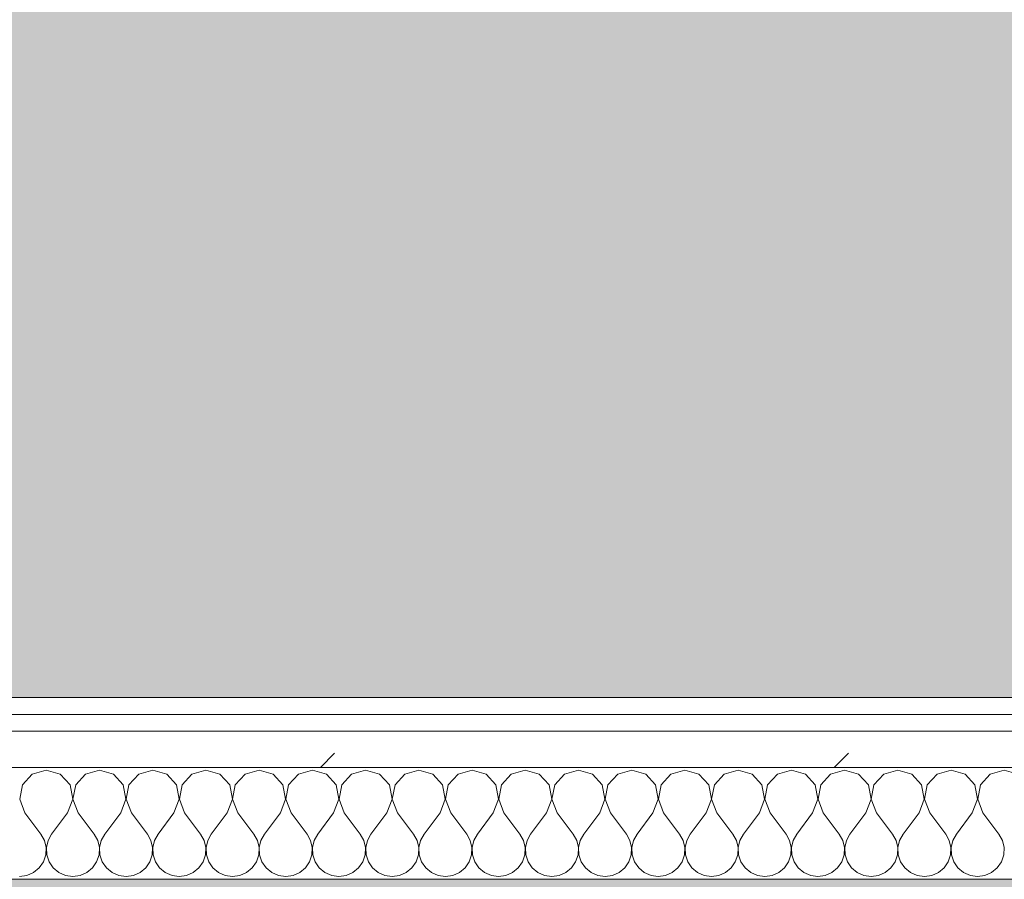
# Model space of a CAD drawing. Header units: millimetres. Extents: x -30280 to 19093, y -19284 to 4746.
# Tile 53 of 132: x -20933 to -20581, y -1194 to -886. Entities that reach past the tile are written whole.
import ezdxf

# ---------------------------------------------------------------- set-up
doc = ezdxf.new("R2010")
doc.units = ezdxf.units.MM
doc.header["$MEASUREMENT"] = 0
doc.linetypes.add('Wipeout_Contour', pattern=[1000, 0, -1000])
for name, color, linetype in [('12_FAÇ_Façana', 7, 'Continuous'), ('Nuevo_07_CR_Cel Ras pladur', 7, 'Continuous'), ('Nuevo_08_E_Envans secs', 7, 'Continuous')]:
    doc.layers.add(name, color=color, linetype=linetype)
for name, color, linetype, lineweight, true_color in [('12_FAÇ_Façana_Pluma_Nº__176', 7, 'Continuous', 15, 0x93a0c6), ('Nuevo_07_CR_Cel Ras pladur_Pluma_Nº__102', 7, 'Continuous', 5, 0xcccccc), ('Nuevo_08_E_Envans secs_Pluma_Nº__102', 7, 'Continuous', 5, 0xcccccc), ('Nuevo_08_E_Envans secs_Pluma_Nº__171', 171, 'Continuous', 13, 0xaaaaff), ('Nuevo_08_E_Envans secs_Pluma_Nº__177', 7, 'Continuous', 15, 0xf7e046)]:
    doc.layers.add(name, color=color, linetype=linetype, lineweight=lineweight, true_color=true_color)
doc.layers.add('Nuevo_08_E_Envans secs_Pluma_Nº__1', color=7, linetype='Continuous', lineweight=5)
pattern_1 = [(45, (0, 0), (-183.8478, 183.8478), [195, -65]), (45, (7e-14, 183.85), (-183.8478, 183.8478), [195, -65])]

# ---------------------------------------------------------------- blocks, each defined once
blk = doc.blocks.new('Muro_14_1', base_point=(-24166.43, -1193.98))
at = {"layer": '12_FAÇ_Façana_Pluma_Nº__176', "linetype": 'Continuous', "lineweight": 0, "true_color": 0x495063}
blk.add_hatch(color=251, dxfattribs=at).paths.add_polyline_path([(-21518.13, -1193.97), (-21518.13, -1203.98), (-20233.93, -1203.98), (-20233.93, -1193.98)])
blk = doc.blocks.new('*X737')
at = {"layer": 'Nuevo_08_E_Envans secs_Pluma_Nº__102', "color": 254, "linetype": 'Continuous', "lineweight": 5, "true_color": 0xcccccc}
for p, q in [((-20923.81, -1154.93), (-20928.82, -1156.35)), ((-20918.8, -1156.35), (-20923.81, -1154.93)), ((-20904.76, -1154.93), (-20909.77, -1156.35)), ((-20899.75, -1156.35), (-20904.76, -1154.93)), ((-20885.71, -1154.93), (-20890.72, -1156.35)), ((-20880.71, -1156.35), (-20885.71, -1154.93)), ((-20866.67, -1154.93), (-20871.67, -1156.35)), ((-20861.66, -1156.35), (-20866.67, -1154.93)), ((-20847.62, -1154.93), (-20852.63, -1156.35)), ((-20842.61, -1156.35), (-20847.62, -1154.93)), ((-20828.57, -1154.93), (-20833.58, -1156.35)), ((-20823.56, -1156.35), (-20828.57, -1154.93)), ((-20809.52, -1154.93), (-20814.53, -1156.35)), ((-20804.52, -1156.35), (-20809.52, -1154.93)), ((-20790.48, -1154.93), (-20795.48, -1156.35)), ((-20785.47, -1156.35), (-20790.48, -1154.93)), ((-20771.43, -1154.93), (-20776.44, -1156.35)), ((-20766.42, -1156.35), (-20771.43, -1154.93)), ((-20752.38, -1154.93), (-20757.39, -1156.35)), ((-20747.37, -1156.35), (-20752.38, -1154.93)), ((-20733.33, -1154.93), (-20738.34, -1156.35)), ((-20728.33, -1156.35), (-20733.33, -1154.93)), ((-20714.29, -1154.93), (-20719.29, -1156.35)), ((-20709.28, -1156.35), (-20714.29, -1154.93)), ((-20695.24, -1154.93), (-20700.25, -1156.35)), ((-20690.23, -1156.35), (-20695.24, -1154.93)), ((-20676.19, -1154.93), (-20681.2, -1156.35)), ((-20671.18, -1156.35), (-20676.19, -1154.93)), ((-20657.14, -1154.93), (-20662.15, -1156.35)), ((-20652.14, -1156.35), (-20657.14, -1154.93)), ((-20638.1, -1154.93), (-20643.1, -1156.35)), ((-20633.09, -1156.35), (-20638.1, -1154.93)), ((-20619.05, -1154.93), (-20624.05, -1156.35)), ((-20614.04, -1156.35), (-20619.05, -1154.93)), ((-20600, -1154.93), (-20605.01, -1156.35)), ((-20594.99, -1156.35), (-20600, -1154.93)), ((-20580.95, -1154.93), (-20585.96, -1156.35)), ((-20575.95, -1156.35), (-20580.95, -1154.93)), ((-20928.82, -1156.35), (-20932.33, -1160.19)), ((-20915.29, -1160.19), (-20918.8, -1156.35)), ((-20909.77, -1156.35), (-20913.28, -1160.19)), ((-20896.24, -1160.19), (-20899.75, -1156.35)), ((-20890.72, -1156.35), (-20894.23, -1160.19)), ((-20877.2, -1160.19), (-20880.71, -1156.35)), ((-20871.67, -1156.35), (-20875.19, -1160.19)), ((-20858.15, -1160.19), (-20861.66, -1156.35)), ((-20852.63, -1156.35), (-20856.14, -1160.19)), ((-20839.1, -1160.19), (-20842.61, -1156.35)), ((-20833.58, -1156.35), (-20837.09, -1160.19)), ((-20820.05, -1160.19), (-20823.56, -1156.35)), ((-20814.53, -1156.35), (-20818.04, -1160.19)), ((-20801.01, -1160.19), (-20804.52, -1156.35)), ((-20795.48, -1156.35), (-20798.99, -1160.19)), ((-20781.96, -1160.19), (-20785.47, -1156.35)), ((-20776.44, -1156.35), (-20779.95, -1160.19)), ((-20762.91, -1160.19), (-20766.42, -1156.35)), ((-20757.39, -1156.35), (-20760.9, -1160.19)), ((-20743.86, -1160.19), (-20747.37, -1156.35)), ((-20738.34, -1156.35), (-20741.85, -1160.19)), ((-20724.81, -1160.19), (-20728.33, -1156.35)), ((-20719.29, -1156.35), (-20722.8, -1160.19)), ((-20705.77, -1160.19), (-20709.28, -1156.35)), ((-20700.25, -1156.35), (-20703.76, -1160.19)), ((-20686.72, -1160.19), (-20690.23, -1156.35)), ((-20681.2, -1156.35), (-20684.71, -1160.19)), ((-20667.67, -1160.19), (-20671.18, -1156.35)), ((-20662.15, -1156.35), (-20665.66, -1160.19)), ((-20648.62, -1160.19), (-20652.14, -1156.35)), ((-20643.1, -1156.35), (-20646.61, -1160.19)), ((-20629.58, -1160.19), (-20633.09, -1156.35)), ((-20624.05, -1156.35), (-20627.57, -1160.19)), ((-20610.53, -1160.19), (-20614.04, -1156.35)), ((-20605.01, -1156.35), (-20608.52, -1160.19)), ((-20591.48, -1160.19), (-20594.99, -1156.35)), ((-20585.96, -1156.35), (-20589.47, -1160.19)), ((-20932.33, -1160.19), (-20933.29, -1165.31)), ((-20914.32, -1165.31), (-20915.29, -1160.19)), ((-20913.28, -1160.19), (-20914.25, -1165.31)), ((-20895.28, -1165.31), (-20896.24, -1160.19)), ((-20894.23, -1160.19), (-20895.2, -1165.31)), ((-20876.23, -1165.31), (-20877.2, -1160.19)), ((-20875.19, -1160.19), (-20876.15, -1165.31)), ((-20857.18, -1165.31), (-20858.15, -1160.19)), ((-20856.14, -1160.19), (-20857.1, -1165.31)), ((-20838.13, -1165.31), (-20839.1, -1160.19)), ((-20837.09, -1160.19), (-20838.06, -1165.31)), ((-20819.09, -1165.31), (-20820.05, -1160.19)), ((-20818.04, -1160.19), (-20819.01, -1165.31)), ((-20800.04, -1165.31), (-20801.01, -1160.19)), ((-20798.99, -1160.19), (-20799.96, -1165.31)), ((-20780.99, -1165.31), (-20781.96, -1160.19)), ((-20779.95, -1160.19), (-20780.91, -1165.31)), ((-20761.94, -1165.31), (-20762.91, -1160.19)), ((-20760.9, -1160.19), (-20761.87, -1165.31)), ((-20742.9, -1165.31), (-20743.86, -1160.19)), ((-20741.85, -1160.19), (-20742.82, -1165.31)), ((-20723.85, -1165.31), (-20724.81, -1160.19)), ((-20722.8, -1160.19), (-20723.77, -1165.31)), ((-20704.8, -1165.31), (-20705.77, -1160.19)), ((-20703.76, -1160.19), (-20704.72, -1165.31)), ((-20685.75, -1165.31), (-20686.72, -1160.19)), ((-20684.71, -1160.19), (-20685.68, -1165.31)), ((-20666.71, -1165.31), (-20667.67, -1160.19)), ((-20665.66, -1160.19), (-20666.63, -1165.31)), ((-20647.66, -1165.31), (-20648.62, -1160.19)), ((-20646.61, -1160.19), (-20647.58, -1165.31)), ((-20628.61, -1165.31), (-20629.58, -1160.19)), ((-20627.57, -1160.19), (-20628.53, -1165.31)), ((-20609.56, -1165.31), (-20610.53, -1160.19)), ((-20608.52, -1160.19), (-20609.49, -1165.31)), ((-20590.51, -1165.31), (-20591.48, -1160.19)), ((-20589.47, -1160.19), (-20590.44, -1165.31)), ((-20933.29, -1165.31), (-20931.43, -1170.17)), ((-20916.19, -1170.17), (-20914.32, -1165.31)), ((-20914.25, -1165.31), (-20912.38, -1170.17)), ((-20897.14, -1170.17), (-20895.28, -1165.31)), ((-20895.2, -1165.31), (-20893.33, -1170.17)), ((-20878.1, -1170.17), (-20876.23, -1165.31)), ((-20876.15, -1165.31), (-20874.29, -1170.17)), ((-20859.05, -1170.17), (-20857.18, -1165.31)), ((-20857.1, -1165.31), (-20855.24, -1170.17)), ((-20840, -1170.17), (-20838.13, -1165.31)), ((-20838.06, -1165.31), (-20836.19, -1170.17)), ((-20820.95, -1170.17), (-20819.09, -1165.31)), ((-20819.01, -1165.31), (-20817.14, -1170.17)), ((-20801.9, -1170.17), (-20800.04, -1165.31)), ((-20799.96, -1165.31), (-20798.1, -1170.17)), ((-20782.86, -1170.17), (-20780.99, -1165.31)), ((-20780.91, -1165.31), (-20779.05, -1170.17)), ((-20763.81, -1170.17), (-20761.94, -1165.31)), ((-20761.87, -1165.31), (-20760, -1170.17)), ((-20744.76, -1170.17), (-20742.9, -1165.31)), ((-20742.82, -1165.31), (-20740.95, -1170.17)), ((-20725.71, -1170.17), (-20723.85, -1165.31)), ((-20723.77, -1165.31), (-20721.9, -1170.17)), ((-20706.67, -1170.17), (-20704.8, -1165.31)), ((-20704.72, -1165.31), (-20702.86, -1170.17)), ((-20687.62, -1170.17), (-20685.75, -1165.31)), ((-20685.68, -1165.31), (-20683.81, -1170.17)), ((-20668.57, -1170.17), (-20666.71, -1165.31)), ((-20666.63, -1165.31), (-20664.76, -1170.17)), ((-20649.52, -1170.17), (-20647.66, -1165.31)), ((-20647.58, -1165.31), (-20645.71, -1170.17)), ((-20630.48, -1170.17), (-20628.61, -1165.31)), ((-20628.53, -1165.31), (-20626.67, -1170.17)), ((-20611.43, -1170.17), (-20609.56, -1165.31)), ((-20609.49, -1165.31), (-20607.62, -1170.17)), ((-20592.38, -1170.17), (-20590.51, -1165.31)), ((-20590.44, -1165.31), (-20588.57, -1170.17)), ((-20931.43, -1170.17), (-20925.71, -1177.79)), ((-20916.19, -1170.17), (-20921.9, -1177.79)), ((-20912.38, -1170.17), (-20906.67, -1177.79)), ((-20897.14, -1170.17), (-20902.86, -1177.79)), ((-20893.33, -1170.17), (-20887.62, -1177.79)), ((-20878.1, -1170.17), (-20883.81, -1177.79)), ((-20874.29, -1170.17), (-20868.57, -1177.79)), ((-20859.05, -1170.17), (-20864.76, -1177.79)), ((-20855.24, -1170.17), (-20849.52, -1177.79)), ((-20840, -1170.17), (-20845.71, -1177.79)), ((-20836.19, -1170.17), (-20830.48, -1177.79)), ((-20820.95, -1170.17), (-20826.67, -1177.79)), ((-20817.14, -1170.17), (-20811.43, -1177.79)), ((-20801.9, -1170.17), (-20807.62, -1177.79)), ((-20798.1, -1170.17), (-20792.38, -1177.79)), ((-20782.86, -1170.17), (-20788.57, -1177.79)), ((-20779.05, -1170.17), (-20773.33, -1177.79)), ((-20763.81, -1170.17), (-20769.52, -1177.79)), ((-20760, -1170.17), (-20754.29, -1177.79)), ((-20744.76, -1170.17), (-20750.48, -1177.79)), ((-20740.95, -1170.17), (-20735.24, -1177.79)), ((-20725.71, -1170.17), (-20731.43, -1177.79)), ((-20721.9, -1170.17), (-20716.19, -1177.79)), ((-20706.67, -1170.17), (-20712.38, -1177.79)), ((-20702.86, -1170.17), (-20697.14, -1177.79)), ((-20687.62, -1170.17), (-20693.33, -1177.79)), ((-20683.81, -1170.17), (-20678.1, -1177.79)), ((-20668.57, -1170.17), (-20674.29, -1177.79)), ((-20664.76, -1170.17), (-20659.05, -1177.79)), ((-20649.52, -1170.17), (-20655.24, -1177.79)), ((-20645.71, -1170.17), (-20640, -1177.79)), ((-20630.48, -1170.17), (-20636.19, -1177.79)), ((-20626.67, -1170.17), (-20620.95, -1177.79)), ((-20611.43, -1170.17), (-20617.14, -1177.79)), ((-20607.62, -1170.17), (-20601.9, -1177.79)), ((-20592.38, -1170.17), (-20598.1, -1177.79)), ((-20588.57, -1170.17), (-20582.86, -1177.79)), ((-20924.44, -1180.08), (-20925.71, -1177.79)), ((-20923.85, -1182.64), (-20924.44, -1180.08)), ((-20923.18, -1180.08), (-20923.77, -1182.64)), ((-20921.9, -1177.79), (-20923.18, -1180.08)), ((-20905.4, -1180.08), (-20906.67, -1177.79)), ((-20904.8, -1182.64), (-20905.4, -1180.08)), ((-20904.13, -1180.08), (-20904.72, -1182.64)), ((-20902.86, -1177.79), (-20904.13, -1180.08)), ((-20886.35, -1180.08), (-20887.62, -1177.79)), ((-20885.75, -1182.64), (-20886.35, -1180.08)), ((-20885.08, -1180.08), (-20885.68, -1182.64)), ((-20883.81, -1177.79), (-20885.08, -1180.08)), ((-20867.3, -1180.08), (-20868.57, -1177.79)), ((-20866.71, -1182.64), (-20867.3, -1180.08)), ((-20866.03, -1180.08), (-20866.63, -1182.64)), ((-20864.76, -1177.79), (-20866.03, -1180.08)), ((-20848.25, -1180.08), (-20849.52, -1177.79)), ((-20847.66, -1182.64), (-20848.25, -1180.08)), ((-20846.99, -1180.08), (-20847.58, -1182.64)), ((-20845.71, -1177.79), (-20846.99, -1180.08)), ((-20829.2, -1180.08), (-20830.48, -1177.79)), ((-20828.61, -1182.64), (-20829.2, -1180.08)), ((-20827.94, -1180.08), (-20828.53, -1182.64)), ((-20826.67, -1177.79), (-20827.94, -1180.08)), ((-20810.16, -1180.08), (-20811.43, -1177.79)), ((-20809.56, -1182.64), (-20810.16, -1180.08)), ((-20808.89, -1180.08), (-20809.49, -1182.64)), ((-20807.62, -1177.79), (-20808.89, -1180.08)), ((-20791.11, -1180.08), (-20792.38, -1177.79)), ((-20790.51, -1182.64), (-20791.11, -1180.08)), ((-20789.84, -1180.08), (-20790.44, -1182.64)), ((-20788.57, -1177.79), (-20789.84, -1180.08)), ((-20772.06, -1180.08), (-20773.33, -1177.79)), ((-20771.47, -1182.64), (-20772.06, -1180.08)), ((-20770.8, -1180.08), (-20771.39, -1182.64)), ((-20769.52, -1177.79), (-20770.8, -1180.08)), ((-20753.01, -1180.08), (-20754.29, -1177.79)), ((-20752.42, -1182.64), (-20753.01, -1180.08)), ((-20751.75, -1180.08), (-20752.34, -1182.64)), ((-20750.48, -1177.79), (-20751.75, -1180.08)), ((-20733.97, -1180.08), (-20735.24, -1177.79)), ((-20733.37, -1182.64), (-20733.97, -1180.08)), ((-20732.7, -1180.08), (-20733.29, -1182.64)), ((-20731.43, -1177.79), (-20732.7, -1180.08)), ((-20714.92, -1180.08), (-20716.19, -1177.79)), ((-20714.32, -1182.64), (-20714.92, -1180.08)), ((-20713.65, -1180.08), (-20714.25, -1182.64)), ((-20712.38, -1177.79), (-20713.65, -1180.08)), ((-20695.87, -1180.08), (-20697.14, -1177.79)), ((-20695.28, -1182.64), (-20695.87, -1180.08)), ((-20694.6, -1180.08), (-20695.2, -1182.64)), ((-20693.33, -1177.79), (-20694.6, -1180.08)), ((-20676.82, -1180.08), (-20678.1, -1177.79)), ((-20676.23, -1182.64), (-20676.82, -1180.08)), ((-20675.56, -1180.08), (-20676.15, -1182.64)), ((-20674.29, -1177.79), (-20675.56, -1180.08)), ((-20657.78, -1180.08), (-20659.05, -1177.79)), ((-20657.18, -1182.64), (-20657.78, -1180.08)), ((-20656.51, -1180.08), (-20657.1, -1182.64)), ((-20655.24, -1177.79), (-20656.51, -1180.08)), ((-20638.73, -1180.08), (-20640, -1177.79)), ((-20638.13, -1182.64), (-20638.73, -1180.08)), ((-20637.46, -1180.08), (-20638.06, -1182.64)), ((-20636.19, -1177.79), (-20637.46, -1180.08)), ((-20619.68, -1180.08), (-20620.95, -1177.79)), ((-20619.09, -1182.64), (-20619.68, -1180.08)), ((-20618.41, -1180.08), (-20619.01, -1182.64)), ((-20617.14, -1177.79), (-20618.41, -1180.08)), ((-20600.63, -1180.08), (-20601.9, -1177.79)), ((-20600.04, -1182.64), (-20600.63, -1180.08)), ((-20599.37, -1180.08), (-20599.96, -1182.64)), ((-20598.1, -1177.79), (-20599.37, -1180.08)), ((-20581.59, -1180.08), (-20582.86, -1177.79)), ((-20580.99, -1182.64), (-20581.59, -1180.08)), ((-20923.98, -1185.27), (-20923.85, -1182.64)), ((-20923.77, -1182.64), (-20923.64, -1185.27)), ((-20904.93, -1185.27), (-20904.8, -1182.64)), ((-20904.72, -1182.64), (-20904.6, -1185.27)), ((-20885.88, -1185.27), (-20885.75, -1182.64)), ((-20885.68, -1182.64), (-20885.55, -1185.27)), ((-20866.83, -1185.27), (-20866.71, -1182.64)), ((-20866.63, -1182.64), (-20866.5, -1185.27)), ((-20847.78, -1185.27), (-20847.66, -1182.64)), ((-20847.58, -1182.64), (-20847.45, -1185.27)), ((-20828.74, -1185.27), (-20828.61, -1182.64)), ((-20828.53, -1182.64), (-20828.41, -1185.27)), ((-20809.69, -1185.27), (-20809.56, -1182.64)), ((-20809.49, -1182.64), (-20809.36, -1185.27)), ((-20790.64, -1185.27), (-20790.51, -1182.64)), ((-20790.44, -1182.64), (-20790.31, -1185.27)), ((-20771.59, -1185.27), (-20771.47, -1182.64)), ((-20771.39, -1182.64), (-20771.26, -1185.27)), ((-20752.55, -1185.27), (-20752.42, -1182.64)), ((-20752.34, -1182.64), (-20752.22, -1185.27)), ((-20733.5, -1185.27), (-20733.37, -1182.64)), ((-20733.29, -1182.64), (-20733.17, -1185.27)), ((-20714.45, -1185.27), (-20714.32, -1182.64)), ((-20714.25, -1182.64), (-20714.12, -1185.27)), ((-20695.4, -1185.27), (-20695.28, -1182.64)), ((-20695.2, -1182.64), (-20695.07, -1185.27)), ((-20676.36, -1185.27), (-20676.23, -1182.64)), ((-20676.15, -1182.64), (-20676.02, -1185.27)), ((-20657.31, -1185.27), (-20657.18, -1182.64)), ((-20657.1, -1182.64), (-20656.98, -1185.27)), ((-20638.26, -1185.27), (-20638.13, -1182.64)), ((-20638.06, -1182.64), (-20637.93, -1185.27)), ((-20619.21, -1185.27), (-20619.09, -1182.64)), ((-20619.01, -1182.64), (-20618.88, -1185.27)), ((-20600.17, -1185.27), (-20600.04, -1182.64)), ((-20599.96, -1182.64), (-20599.83, -1185.27)), ((-20581.12, -1185.27), (-20580.99, -1182.64)), ((-20924.81, -1187.76), (-20923.98, -1185.27)), ((-20923.64, -1185.27), (-20922.8, -1187.76)), ((-20905.77, -1187.76), (-20904.93, -1185.27)), ((-20904.6, -1185.27), (-20903.76, -1187.76)), ((-20886.72, -1187.76), (-20885.88, -1185.27)), ((-20885.55, -1185.27), (-20884.71, -1187.76)), ((-20867.67, -1187.76), (-20866.83, -1185.27)), ((-20866.5, -1185.27), (-20865.66, -1187.76)), ((-20848.62, -1187.76), (-20847.78, -1185.27)), ((-20847.45, -1185.27), (-20846.61, -1187.76)), ((-20829.58, -1187.76), (-20828.74, -1185.27)), ((-20828.41, -1185.27), (-20827.57, -1187.76)), ((-20810.53, -1187.76), (-20809.69, -1185.27)), ((-20809.36, -1185.27), (-20808.52, -1187.76)), ((-20791.48, -1187.76), (-20790.64, -1185.27)), ((-20790.31, -1185.27), (-20789.47, -1187.76)), ((-20772.43, -1187.76), (-20771.59, -1185.27)), ((-20771.26, -1185.27), (-20770.42, -1187.76)), ((-20753.39, -1187.76), (-20752.55, -1185.27)), ((-20752.22, -1185.27), (-20751.38, -1187.76)), ((-20734.34, -1187.76), (-20733.5, -1185.27)), ((-20733.17, -1185.27), (-20732.33, -1187.76)), ((-20715.29, -1187.76), (-20714.45, -1185.27)), ((-20714.12, -1185.27), (-20713.28, -1187.76)), ((-20696.24, -1187.76), (-20695.4, -1185.27)), ((-20695.07, -1185.27), (-20694.23, -1187.76)), ((-20677.2, -1187.76), (-20676.36, -1185.27)), ((-20676.02, -1185.27), (-20675.19, -1187.76)), ((-20658.15, -1187.76), (-20657.31, -1185.27)), ((-20656.98, -1185.27), (-20656.14, -1187.76)), ((-20639.1, -1187.76), (-20638.26, -1185.27)), ((-20637.93, -1185.27), (-20637.09, -1187.76)), ((-20620.05, -1187.76), (-20619.21, -1185.27)), ((-20618.88, -1185.27), (-20618.04, -1187.76)), ((-20601.01, -1187.76), (-20600.17, -1185.27)), ((-20599.83, -1185.27), (-20598.99, -1187.76)), ((-20581.96, -1187.76), (-20581.12, -1185.27)), ((-20928.33, -1191.6), (-20926.3, -1189.92)), ((-20926.3, -1189.92), (-20924.81, -1187.76)), ((-20922.8, -1187.76), (-20921.32, -1189.92)), ((-20921.32, -1189.92), (-20919.29, -1191.6)), ((-20909.28, -1191.6), (-20907.26, -1189.92)), ((-20907.26, -1189.92), (-20905.77, -1187.76)), ((-20903.76, -1187.76), (-20902.27, -1189.92)), ((-20902.27, -1189.92), (-20900.25, -1191.6)), ((-20890.23, -1191.6), (-20888.21, -1189.92)), ((-20888.21, -1189.92), (-20886.72, -1187.76)), ((-20884.71, -1187.76), (-20883.22, -1189.92)), ((-20883.22, -1189.92), (-20881.2, -1191.6)), ((-20871.18, -1191.6), (-20869.16, -1189.92)), ((-20869.16, -1189.92), (-20867.67, -1187.76)), ((-20865.66, -1187.76), (-20864.17, -1189.92)), ((-20864.17, -1189.92), (-20862.15, -1191.6)), ((-20852.14, -1191.6), (-20850.11, -1189.92)), ((-20850.11, -1189.92), (-20848.62, -1187.76)), ((-20846.61, -1187.76), (-20845.13, -1189.92)), ((-20845.13, -1189.92), (-20843.1, -1191.6)), ((-20833.09, -1191.6), (-20831.06, -1189.92)), ((-20831.06, -1189.92), (-20829.58, -1187.76)), ((-20827.57, -1187.76), (-20826.08, -1189.92)), ((-20826.08, -1189.92), (-20824.05, -1191.6)), ((-20814.04, -1191.6), (-20812.02, -1189.92)), ((-20812.02, -1189.92), (-20810.53, -1187.76)), ((-20808.52, -1187.76), (-20807.03, -1189.92)), ((-20807.03, -1189.92), (-20805.01, -1191.6)), ((-20794.99, -1191.6), (-20792.97, -1189.92)), ((-20792.97, -1189.92), (-20791.48, -1187.76)), ((-20789.47, -1187.76), (-20787.98, -1189.92)), ((-20787.98, -1189.92), (-20785.96, -1191.6)), ((-20775.95, -1191.6), (-20773.92, -1189.92)), ((-20773.92, -1189.92), (-20772.43, -1187.76)), ((-20770.42, -1187.76), (-20768.94, -1189.92)), ((-20768.94, -1189.92), (-20766.91, -1191.6)), ((-20756.9, -1191.6), (-20754.87, -1189.92)), ((-20754.87, -1189.92), (-20753.39, -1187.76)), ((-20751.38, -1187.76), (-20749.89, -1189.92)), ((-20749.89, -1189.92), (-20747.86, -1191.6)), ((-20737.85, -1191.6), (-20735.83, -1189.92)), ((-20735.83, -1189.92), (-20734.34, -1187.76)), ((-20732.33, -1187.76), (-20730.84, -1189.92)), ((-20730.84, -1189.92), (-20728.82, -1191.6)), ((-20718.8, -1191.6), (-20716.78, -1189.92)), ((-20716.78, -1189.92), (-20715.29, -1187.76)), ((-20713.28, -1187.76), (-20711.79, -1189.92)), ((-20711.79, -1189.92), (-20709.77, -1191.6)), ((-20699.75, -1191.6), (-20697.73, -1189.92)), ((-20697.73, -1189.92), (-20696.24, -1187.76)), ((-20694.23, -1187.76), (-20692.74, -1189.92)), ((-20692.74, -1189.92), (-20690.72, -1191.6)), ((-20680.71, -1191.6), (-20678.68, -1189.92)), ((-20678.68, -1189.92), (-20677.2, -1187.76)), ((-20675.19, -1187.76), (-20673.7, -1189.92)), ((-20673.7, -1189.92), (-20671.67, -1191.6)), ((-20661.66, -1191.6), (-20659.64, -1189.92)), ((-20659.64, -1189.92), (-20658.15, -1187.76)), ((-20656.14, -1187.76), (-20654.65, -1189.92)), ((-20654.65, -1189.92), (-20652.63, -1191.6)), ((-20642.61, -1191.6), (-20640.59, -1189.92)), ((-20640.59, -1189.92), (-20639.1, -1187.76)), ((-20637.09, -1187.76), (-20635.6, -1189.92)), ((-20635.6, -1189.92), (-20633.58, -1191.6)), ((-20623.56, -1191.6), (-20621.54, -1189.92)), ((-20621.54, -1189.92), (-20620.05, -1187.76)), ((-20618.04, -1187.76), (-20616.55, -1189.92)), ((-20616.55, -1189.92), (-20614.53, -1191.6)), ((-20604.52, -1191.6), (-20602.49, -1189.92)), ((-20602.49, -1189.92), (-20601.01, -1187.76)), ((-20598.99, -1187.76), (-20597.51, -1189.92)), ((-20597.51, -1189.92), (-20595.48, -1191.6)), ((-20585.47, -1191.6), (-20583.45, -1189.92)), ((-20583.45, -1189.92), (-20581.96, -1187.76)), ((-20933.33, -1193.02), (-20930.73, -1192.66)), ((-20930.73, -1192.66), (-20928.33, -1191.6)), ((-20919.29, -1191.6), (-20916.89, -1192.66)), ((-20916.89, -1192.66), (-20914.29, -1193.02)), ((-20914.29, -1193.02), (-20911.68, -1192.66)), ((-20911.68, -1192.66), (-20909.28, -1191.6)), ((-20900.25, -1191.6), (-20897.84, -1192.66)), ((-20897.84, -1192.66), (-20895.24, -1193.02)), ((-20895.24, -1193.02), (-20892.64, -1192.66)), ((-20892.64, -1192.66), (-20890.23, -1191.6)), ((-20881.2, -1191.6), (-20878.79, -1192.66)), ((-20878.79, -1192.66), (-20876.19, -1193.02)), ((-20876.19, -1193.02), (-20873.59, -1192.66)), ((-20873.59, -1192.66), (-20871.18, -1191.6)), ((-20862.15, -1191.6), (-20859.75, -1192.66)), ((-20859.75, -1192.66), (-20857.14, -1193.02)), ((-20857.14, -1193.02), (-20854.54, -1192.66)), ((-20854.54, -1192.66), (-20852.14, -1191.6)), ((-20843.1, -1191.6), (-20840.7, -1192.66)), ((-20840.7, -1192.66), (-20838.1, -1193.02)), ((-20838.1, -1193.02), (-20835.49, -1192.66)), ((-20835.49, -1192.66), (-20833.09, -1191.6)), ((-20824.05, -1191.6), (-20821.65, -1192.66)), ((-20821.65, -1192.66), (-20819.05, -1193.02)), ((-20819.05, -1193.02), (-20816.45, -1192.66)), ((-20816.45, -1192.66), (-20814.04, -1191.6)), ((-20805.01, -1191.6), (-20802.6, -1192.66)), ((-20802.6, -1192.66), (-20800, -1193.02)), ((-20800, -1193.02), (-20797.4, -1192.66)), ((-20797.4, -1192.66), (-20794.99, -1191.6)), ((-20785.96, -1191.6), (-20783.55, -1192.66)), ((-20783.55, -1192.66), (-20780.95, -1193.02)), ((-20780.95, -1193.02), (-20778.35, -1192.66)), ((-20778.35, -1192.66), (-20775.95, -1191.6)), ((-20766.91, -1191.6), (-20764.51, -1192.66)), ((-20764.51, -1192.66), (-20761.9, -1193.02)), ((-20761.9, -1193.02), (-20759.3, -1192.66)), ((-20759.3, -1192.66), (-20756.9, -1191.6)), ((-20747.86, -1191.6), (-20745.46, -1192.66)), ((-20745.46, -1192.66), (-20742.86, -1193.02)), ((-20742.86, -1193.02), (-20740.25, -1192.66)), ((-20740.25, -1192.66), (-20737.85, -1191.6)), ((-20728.82, -1191.6), (-20726.41, -1192.66)), ((-20726.41, -1192.66), (-20723.81, -1193.02)), ((-20723.81, -1193.02), (-20721.21, -1192.66)), ((-20721.21, -1192.66), (-20718.8, -1191.6)), ((-20709.77, -1191.6), (-20707.36, -1192.66)), ((-20707.36, -1192.66), (-20704.76, -1193.02)), ((-20704.76, -1193.02), (-20702.16, -1192.66)), ((-20702.16, -1192.66), (-20699.75, -1191.6)), ((-20690.72, -1191.6), (-20688.32, -1192.66)), ((-20688.32, -1192.66), (-20685.71, -1193.02)), ((-20685.71, -1193.02), (-20683.11, -1192.66)), ((-20683.11, -1192.66), (-20680.71, -1191.6)), ((-20671.67, -1191.6), (-20669.27, -1192.66)), ((-20669.27, -1192.66), (-20666.67, -1193.02)), ((-20666.67, -1193.02), (-20664.06, -1192.66)), ((-20664.06, -1192.66), (-20661.66, -1191.6)), ((-20652.63, -1191.6), (-20650.22, -1192.66)), ((-20650.22, -1192.66), (-20647.62, -1193.02)), ((-20647.62, -1193.02), (-20645.02, -1192.66)), ((-20645.02, -1192.66), (-20642.61, -1191.6)), ((-20633.58, -1191.6), (-20631.17, -1192.66)), ((-20631.17, -1192.66), (-20628.57, -1193.02)), ((-20628.57, -1193.02), (-20625.97, -1192.66)), ((-20625.97, -1192.66), (-20623.56, -1191.6)), ((-20614.53, -1191.6), (-20612.13, -1192.66)), ((-20612.13, -1192.66), (-20609.52, -1193.02)), ((-20609.52, -1193.02), (-20606.92, -1192.66)), ((-20606.92, -1192.66), (-20604.52, -1191.6)), ((-20595.48, -1191.6), (-20593.08, -1192.66)), ((-20593.08, -1192.66), (-20590.48, -1193.02)), ((-20590.48, -1193.02), (-20587.87, -1192.66)), ((-20587.87, -1192.66), (-20585.47, -1191.6))]:
    blk.add_line(p, q, dxfattribs=at)
blk = doc.blocks.new('Muro_115_1', base_point=(-24166.43, -1128.98))
at = {"layer": 'Nuevo_08_E_Envans secs_Pluma_Nº__1', "color": 7, "linetype": 'Continuous', "lineweight": 5, "flags": 128}
blk.add_lwpolyline([(-21518.13, -1193.98), (-20233.93, -1193.98)], dxfattribs=at)
at = {"color": 254, "linetype": 'Wipeout_Contour', "lineweight": 0, "ltscale": 88916.989092}
blk.add_wipeout([(-20233.93, -1128.98), (-24166.43, -1128.98), (-24166.43, -1134.98), (-20233.93, -1134.98)], dxfattribs=at).dxf.layer = 'Nuevo_08_E_Envans secs'
at = {"color": 254, "linetype": 'Wipeout_Contour', "lineweight": 0, "ltscale": 88920.19573}
blk.add_wipeout([(-20233.93, -1140.98), (-24166.43, -1140.98), (-24166.43, -1153.98), (-20233.93, -1153.98)], dxfattribs=at).dxf.layer = 'Nuevo_08_E_Envans secs'
at = {"layer": 'Nuevo_08_E_Envans secs_Pluma_Nº__171', "linetype": 'Continuous', "lineweight": 13, "true_color": 0xaaaaff}
h = blk.add_hatch(dxfattribs=at)
h.set_pattern_fill('Panellat_HPL_0001', color=161, style=0, pattern_type=2)
h.set_pattern_definition(pattern_1)
h.paths.add_polyline_path([(-20233.93, -1128.98), (-24166.43, -1128.98), (-24166.43, -1134.98), (-20233.93, -1134.98)])
at = {"layer": 'Nuevo_08_E_Envans secs_Pluma_Nº__177', "linetype": 'Continuous', "lineweight": 15, "true_color": 0xf7e046}
h = blk.add_hatch(dxfattribs=at)
h.set_pattern_fill('Panellat_HPL_0001', color=53, style=0, pattern_type=2)
h.set_pattern_definition(pattern_1)
h.paths.add_polyline_path([(-20233.93, -1140.98), (-24166.43, -1140.98), (-24166.43, -1153.98), (-20233.93, -1153.98)])
at = {"layer": 'Nuevo_08_E_Envans secs_Pluma_Nº__1', "color": 7, "linetype": 'Continuous', "lineweight": 5}
for p, q in [((-20233.93, -1134.98), (-24166.43, -1134.98)), ((-20233.93, -1140.98), (-24166.43, -1140.98)), ((-20233.93, -1153.98), (-24166.43, -1153.98))]:
    blk.add_line(p, q, dxfattribs=at)
at = {"layer": 'Nuevo_08_E_Envans secs_Pluma_Nº__1', "color": 7, "linetype": 'Continuous', "lineweight": 5, "flags": 128}
blk.add_lwpolyline([(-20233.93, -1128.98), (-24166.43, -1128.98)], dxfattribs=at)
at = {"layer": 'Nuevo_08_E_Envans secs', "color": 7, "lineweight": 20}
blk.add_blockref('*X737', (0, 0), dxfattribs=at)
blk = doc.blocks.new('Forjado_316_1', base_point=(-27904.85, 1554.85))
at = {"layer": 'Nuevo_07_CR_Cel Ras pladur_Pluma_Nº__102', "linetype": 'Continuous', "lineweight": 0, "true_color": 0x333333}
h = blk.add_hatch(color=250, dxfattribs=at)
h.paths.add_polyline_path([(-27904.85, 1554.85), (-27904.85, -1128.98), (-16136.43, -1128.98), (-16136.43, 1554.85)])
h.paths.add_polyline_path([(-16620.64, -687.06), (-27420.64, -687.06), (-27420.64, 1112.94), (-16620.64, 1112.94)], flags=0)
at = {"layer": 'Nuevo_07_CR_Cel Ras pladur_Pluma_Nº__102', "color": 254, "linetype": 'Continuous', "lineweight": 5, "true_color": 0xcccccc, "flags": 128}
blk.add_lwpolyline([(-27904.85, 1554.85), (-27904.85, -1128.98), (-16136.43, -1128.98), (-16136.43, 1554.85)], close=True, dxfattribs=at)

msp = doc.modelspace()

# ---------------------------------------------------------------- block references
at = {"layer": '12_FAÇ_Façana', "color": 7, "lineweight": 20}
msp.add_blockref('Muro_14_1', (-24166.43, -1193.98), dxfattribs=at)

# ---------------------------------------------------------------- next in the draw order: block references
at = {"layer": 'Nuevo_08_E_Envans secs', "color": 7, "lineweight": 20}
msp.add_blockref('Muro_115_1', (-24166.43, -1128.98), dxfattribs=at)

# ---------------------------------------------------------------- next in the draw order: block references
at = {"layer": 'Nuevo_07_CR_Cel Ras pladur', "color": 254, "linetype": 'Continuous', "lineweight": 5, "true_color": 0xcccccc}
msp.add_blockref('Forjado_316_1', (-27904.85, 1554.85), dxfattribs=at)

doc.saveas('drawing.dxf')
